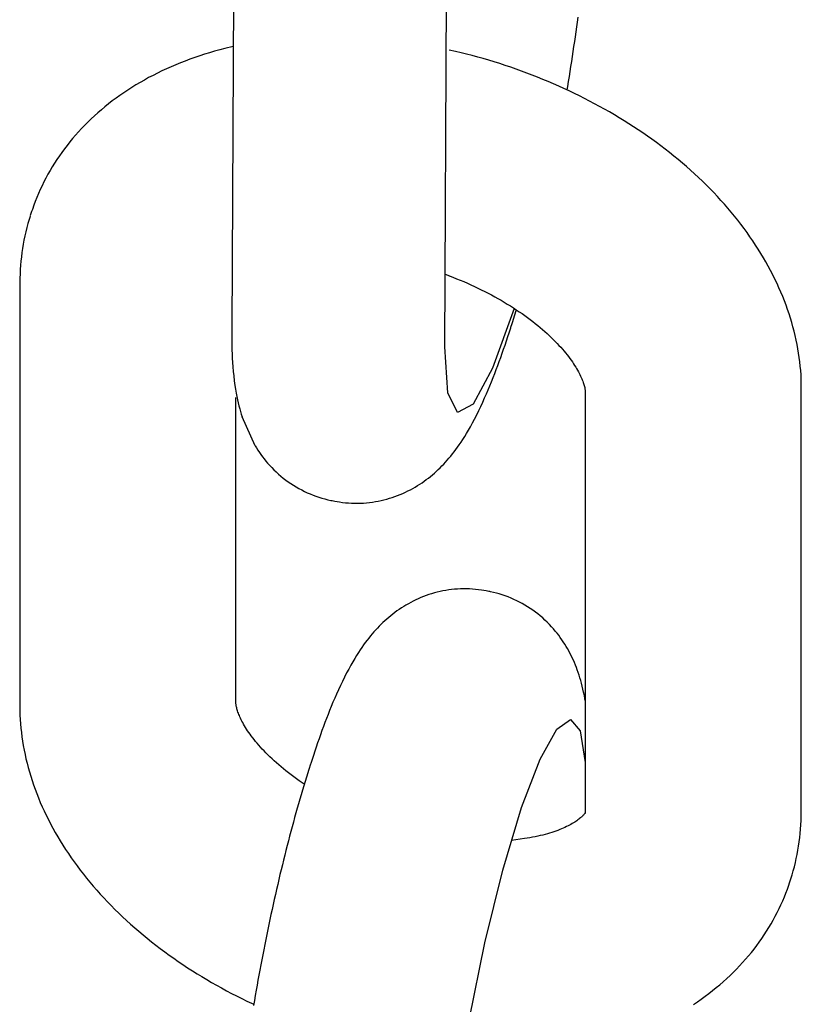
# Model space of a CAD drawing. Extents: x -169 to 7270, y -140 to 2984.
# Tile 215 of 256: x 1845.456 to 1845.882, y 419.434 to 419.97. Entities that reach past the tile are written whole.
import ezdxf

# ---------------------------------------------------------------- set-up
doc = ezdxf.new("R2010")
doc.units = 0
doc.header["$MEASUREMENT"] = 0
doc.layers.add('SPILL-BUCKET', color=1, linetype='CONTINUOUS')

msp = doc.modelspace()

# ---------------------------------------------------------------- linework, layer by layer
at = {"layer": 'SPILL-BUCKET', "color": 1, "linetype": 'Continuous'}
for p, q in [((1845.57299, 420.02998), (1845.57179, 419.80158)), ((1845.68783, 419.79198), (1845.68902, 420.0188)), ((1845.76009, 419.96875), (1845.76043, 419.97138)), ((1845.75938, 419.96344), (1845.75974, 419.9661)), ((1845.75974, 419.9661), (1845.76009, 419.96875)), ((1845.75862, 419.9581), (1845.759, 419.96078)), ((1845.759, 419.96078), (1845.75938, 419.96344)), ((1845.57259, 419.95541), (1845.56806, 419.95432)), ((1845.75783, 419.95272), (1845.75823, 419.95541)), ((1845.75823, 419.95541), (1845.75862, 419.9581)), ((1845.55171, 419.94946), (1845.54907, 419.94852)), ((1845.55438, 419.95036), (1845.55171, 419.94946)), ((1845.55707, 419.95123), (1845.55438, 419.95036)), ((1845.55978, 419.95206), (1845.55707, 419.95123)), ((1845.56252, 419.95285), (1845.55978, 419.95206)), ((1845.56528, 419.9536), (1845.56252, 419.95285)), ((1845.56806, 419.95432), (1845.56528, 419.9536)), ((1845.69367, 419.95279), (1845.69033, 419.95355)), ((1845.69671, 419.95206), (1845.69367, 419.95279)), ((1845.69974, 419.95131), (1845.69671, 419.95206)), ((1845.70277, 419.95052), (1845.69974, 419.95131)), ((1845.7058, 419.9497), (1845.70277, 419.95052)), ((1845.70881, 419.94885), (1845.7058, 419.9497)), ((1845.75701, 419.9473), (1845.75743, 419.95001)), ((1845.75743, 419.95001), (1845.75783, 419.95272)), ((1845.53878, 419.94441), (1845.53627, 419.9433)), ((1845.5413, 419.94549), (1845.53878, 419.94441)), ((1845.54387, 419.94654), (1845.5413, 419.94549)), ((1845.54645, 419.94755), (1845.54387, 419.94654)), ((1845.54907, 419.94852), (1845.54645, 419.94755)), ((1845.71182, 419.94798), (1845.70881, 419.94885)), ((1845.71482, 419.94707), (1845.71182, 419.94798)), ((1845.71781, 419.94613), (1845.71482, 419.94707)), ((1845.72079, 419.94516), (1845.71781, 419.94613)), ((1845.72376, 419.94416), (1845.72079, 419.94516)), ((1845.72672, 419.94313), (1845.72376, 419.94416)), ((1845.75615, 419.94185), (1845.75658, 419.94458)), ((1845.75658, 419.94458), (1845.75701, 419.9473)), ((1845.52658, 419.9385), (1845.52424, 419.93722)), ((1845.52895, 419.93975), (1845.52658, 419.9385)), ((1845.53136, 419.94096), (1845.52895, 419.93975)), ((1845.5338, 419.94215), (1845.53136, 419.94096)), ((1845.53627, 419.9433), (1845.5338, 419.94215)), ((1845.72966, 419.94208), (1845.72672, 419.94313)), ((1845.7326, 419.94099), (1845.72966, 419.94208)), ((1845.73553, 419.93988), (1845.7326, 419.94099)), ((1845.73844, 419.93873), (1845.73553, 419.93988)), ((1845.74134, 419.93757), (1845.73844, 419.93873)), ((1845.75526, 419.93638), (1845.75571, 419.93912)), ((1845.75571, 419.93912), (1845.75615, 419.94185)), ((1845.51741, 419.93317), (1845.51521, 419.93176)), ((1845.51966, 419.93455), (1845.51741, 419.93317)), ((1845.52193, 419.9359), (1845.51966, 419.93455)), ((1845.52424, 419.93722), (1845.52193, 419.9359)), ((1845.74422, 419.93636), (1845.74134, 419.93757)), ((1845.74709, 419.93514), (1845.74422, 419.93636)), ((1845.74995, 419.93388), (1845.74709, 419.93514)), ((1845.75279, 419.9326), (1845.74995, 419.93388)), ((1845.75449, 419.9318), (1845.7548, 419.93364)), ((1845.7548, 419.93364), (1845.75526, 419.93638)), ((1845.51092, 419.92885), (1845.50882, 419.92735)), ((1845.51304, 419.93032), (1845.51092, 419.92885)), ((1845.51521, 419.93176), (1845.51304, 419.93032)), ((1845.75562, 419.93129), (1845.75279, 419.9326)), ((1845.75843, 419.92995), (1845.75562, 419.93129)), ((1845.76122, 419.92858), (1845.75843, 419.92995)), ((1845.76399, 419.92719), (1845.76122, 419.92858)), ((1845.50278, 419.92268), (1845.50084, 419.92106)), ((1845.50475, 419.92426), (1845.50278, 419.92268)), ((1845.50677, 419.92582), (1845.50475, 419.92426)), ((1845.50882, 419.92735), (1845.50677, 419.92582)), ((1845.76675, 419.92577), (1845.76399, 419.92719)), ((1845.76949, 419.92432), (1845.76675, 419.92577)), ((1845.77221, 419.92284), (1845.76949, 419.92432)), ((1845.77491, 419.92134), (1845.77221, 419.92284)), ((1845.49708, 419.91775), (1845.49526, 419.91606)), ((1845.49894, 419.91942), (1845.49708, 419.91775)), ((1845.50084, 419.92106), (1845.49894, 419.91942)), ((1845.77759, 419.91982), (1845.77491, 419.92134)), ((1845.78025, 419.91827), (1845.77759, 419.91982)), ((1845.78289, 419.91669), (1845.78025, 419.91827)), ((1845.49174, 419.9126), (1845.49004, 419.91083)), ((1845.49348, 419.91434), (1845.49174, 419.9126)), ((1845.49526, 419.91606), (1845.49348, 419.91434)), ((1845.7855, 419.91508), (1845.78289, 419.91669)), ((1845.7881, 419.91345), (1845.7855, 419.91508)), ((1845.79067, 419.9118), (1845.7881, 419.91345)), ((1845.79321, 419.91012), (1845.79067, 419.9118)), ((1845.48676, 419.90723), (1845.48519, 419.90539)), ((1845.48838, 419.90905), (1845.48676, 419.90723)), ((1845.49004, 419.91083), (1845.48838, 419.90905)), ((1845.79574, 419.90842), (1845.79321, 419.91012)), ((1845.79824, 419.90669), (1845.79574, 419.90842)), ((1845.80071, 419.90493), (1845.79824, 419.90669)), ((1845.48216, 419.90165), (1845.48071, 419.89975)), ((1845.48365, 419.90353), (1845.48216, 419.90165)), ((1845.48519, 419.90539), (1845.48365, 419.90353)), ((1845.80316, 419.90315), (1845.80071, 419.90493)), ((1845.80558, 419.90135), (1845.80316, 419.90315)), ((1845.80797, 419.89953), (1845.80558, 419.90135)), ((1845.47793, 419.89588), (1845.47661, 419.89392)), ((1845.4793, 419.89783), (1845.47793, 419.89588)), ((1845.48071, 419.89975), (1845.4793, 419.89783)), ((1845.81034, 419.89768), (1845.80797, 419.89953)), ((1845.81268, 419.89581), (1845.81034, 419.89768)), ((1845.81499, 419.89392), (1845.81268, 419.89581)), ((1845.47532, 419.89194), (1845.47408, 419.88994)), ((1845.47661, 419.89392), (1845.47532, 419.89194)), ((1845.81727, 419.892), (1845.81499, 419.89392)), ((1845.81952, 419.89006), (1845.81727, 419.892)), ((1845.82173, 419.8881), (1845.81952, 419.89006)), ((1845.47172, 419.88588), (1845.47061, 419.88382)), ((1845.47288, 419.88791), (1845.47172, 419.88588)), ((1845.47408, 419.88994), (1845.47288, 419.88791)), ((1845.82392, 419.88612), (1845.82173, 419.8881)), ((1845.82608, 419.88412), (1845.82392, 419.88612)), ((1845.4685, 419.87966), (1845.46752, 419.87756)), ((1845.46953, 419.88175), (1845.4685, 419.87966)), ((1845.47061, 419.88382), (1845.46953, 419.88175)), ((1845.8282, 419.8821), (1845.82608, 419.88412)), ((1845.83029, 419.88006), (1845.8282, 419.8821)), ((1845.83234, 419.87799), (1845.83029, 419.88006)), ((1845.46657, 419.87543), (1845.46568, 419.8733)), ((1845.46752, 419.87756), (1845.46657, 419.87543)), ((1845.83436, 419.87591), (1845.83234, 419.87799)), ((1845.83635, 419.87381), (1845.83436, 419.87591)), ((1845.464, 419.86899), (1845.46323, 419.86681)), ((1845.46482, 419.87115), (1845.464, 419.86899)), ((1845.46568, 419.8733), (1845.46482, 419.87115)), ((1845.83829, 419.8717), (1845.83635, 419.87381)), ((1845.84021, 419.86956), (1845.83829, 419.8717)), ((1845.84208, 419.86741), (1845.84021, 419.86956)), ((1845.46212, 419.86336), (1845.46178, 419.86233)), ((1845.46246, 419.86449), (1845.4621, 419.86337)), ((1845.46285, 419.86565), (1845.46248, 419.86448)), ((1845.46323, 419.86681), (1845.46285, 419.86565)), ((1845.84392, 419.86524), (1845.84208, 419.86741)), ((1845.84571, 419.86306), (1845.84392, 419.86524)), ((1845.46081, 419.85908), (1845.46022, 419.85685)), ((1845.46146, 419.86129), (1845.46081, 419.85908)), ((1845.46178, 419.86233), (1845.46146, 419.86129)), ((1845.84747, 419.86086), (1845.84571, 419.86306)), ((1845.84919, 419.85865), (1845.84747, 419.86086)), ((1845.85087, 419.85642), (1845.84919, 419.85865)), ((1845.45966, 419.85461), (1845.45915, 419.85237)), ((1845.46022, 419.85685), (1845.45966, 419.85461)), ((1845.8525, 419.85418), (1845.85087, 419.85642)), ((1845.8541, 419.85192), (1845.8525, 419.85418)), ((1845.45826, 419.84784), (1845.45788, 419.84556)), ((1845.45868, 419.85011), (1845.45826, 419.84784)), ((1845.45915, 419.85237), (1845.45868, 419.85011)), ((1845.85565, 419.84966), (1845.8541, 419.85192)), ((1845.85717, 419.84738), (1845.85565, 419.84966)), ((1845.85863, 419.8451), (1845.85717, 419.84738)), ((1845.45755, 419.84327), (1845.45726, 419.84098)), ((1845.45788, 419.84556), (1845.45755, 419.84327)), ((1845.86006, 419.8428), (1845.85863, 419.8451)), ((1845.86144, 419.84049), (1845.86006, 419.8428)), ((1845.45701, 419.83868), (1845.45681, 419.83637)), ((1845.45726, 419.84098), (1845.45701, 419.83868)), ((1845.86279, 419.83817), (1845.86144, 419.84049)), ((1845.86408, 419.83585), (1845.86279, 419.83817)), ((1845.45653, 419.83173), (1845.45646, 419.8294)), ((1845.45665, 419.83405), (1845.45653, 419.83173)), ((1845.45681, 419.83637), (1845.45665, 419.83405)), ((1845.68804, 419.83146), (1845.69143, 419.83019)), ((1845.86533, 419.83352), (1845.86408, 419.83585)), ((1845.86654, 419.83118), (1845.86533, 419.83352)), ((1845.8677, 419.82884), (1845.86654, 419.83118)), ((1845.45643, 419.82687), (1845.45637, 419.68606)), ((1845.45644, 419.82814), (1845.45643, 419.82687)), ((1845.45646, 419.8294), (1845.45644, 419.82814)), ((1845.6903, 419.83061), (1845.6923, 419.82985)), ((1845.6923, 419.82985), (1845.69429, 419.82906)), ((1845.69429, 419.82906), (1845.69626, 419.82826)), ((1845.69626, 419.82826), (1845.69822, 419.82744)), ((1845.69822, 419.82744), (1845.70017, 419.8266)), ((1845.70017, 419.8266), (1845.70209, 419.82574)), ((1845.70209, 419.82574), (1845.704, 419.82486)), ((1845.86882, 419.82649), (1845.8677, 419.82884)), ((1845.86989, 419.82413), (1845.86882, 419.82649)), ((1845.704, 419.82486), (1845.7059, 419.82396)), ((1845.7059, 419.82396), (1845.70777, 419.82306)), ((1845.70777, 419.82306), (1845.70962, 419.82213)), ((1845.70962, 419.82213), (1845.71145, 419.82119)), ((1845.71145, 419.82119), (1845.71325, 419.82023)), ((1845.87092, 419.82177), (1845.86989, 419.82413)), ((1845.8719, 419.81941), (1845.87092, 419.82177)), ((1845.71325, 419.82023), (1845.71504, 419.81926)), ((1845.71504, 419.81926), (1845.7168, 419.81828)), ((1845.7168, 419.81828), (1845.71853, 419.81728)), ((1845.71853, 419.81728), (1845.72024, 419.81627)), ((1845.72024, 419.81627), (1845.72193, 419.81525)), ((1845.72193, 419.81525), (1845.72358, 419.81423)), ((1845.87284, 419.81704), (1845.8719, 419.81941)), ((1845.87374, 419.81467), (1845.87284, 419.81704)), ((1845.72574, 419.81281), (1845.71392, 419.78028)), ((1845.72358, 419.81423), (1845.72521, 419.81319)), ((1845.72521, 419.81319), (1845.72681, 419.81214)), ((1845.72599, 419.80932), (1845.72672, 419.8117)), ((1845.72672, 419.8117), (1845.72685, 419.81211)), ((1845.72681, 419.81214), (1845.72838, 419.81108)), ((1845.72838, 419.81108), (1845.72992, 419.81002)), ((1845.72992, 419.81002), (1845.73143, 419.80895)), ((1845.87458, 419.8123), (1845.87374, 419.81467)), ((1845.87539, 419.80993), (1845.87458, 419.8123)), ((1845.87614, 419.80755), (1845.87539, 419.80993)), ((1845.72391, 419.80273), (1845.72451, 419.80461)), ((1845.72451, 419.80461), (1845.72489, 419.80579)), ((1845.72489, 419.80579), (1845.72526, 419.80697)), ((1845.72526, 419.80697), (1845.72599, 419.80932)), ((1845.73143, 419.80895), (1845.73291, 419.80787)), ((1845.73291, 419.80787), (1845.73436, 419.8068)), ((1845.73436, 419.8068), (1845.73577, 419.80571)), ((1845.73577, 419.80571), (1845.73715, 419.80462)), ((1845.73715, 419.80462), (1845.7385, 419.80353)), ((1845.87685, 419.80517), (1845.87614, 419.80755)), ((1845.87752, 419.8028), (1845.87685, 419.80517)), ((1845.57179, 419.80158), (1845.57179, 419.8005)), ((1845.57179, 419.8005), (1845.57179, 419.79943)), ((1845.57179, 419.79943), (1845.5718, 419.79714)), ((1845.72221, 419.7975), (1845.72292, 419.79965)), ((1845.72292, 419.79965), (1845.72362, 419.80183)), ((1845.72362, 419.80183), (1845.72377, 419.80228)), ((1845.72377, 419.80228), (1845.72391, 419.80273)), ((1845.7385, 419.80353), (1845.73981, 419.80245)), ((1845.73981, 419.80245), (1845.74109, 419.80136)), ((1845.74109, 419.80136), (1845.74234, 419.80027)), ((1845.74234, 419.80027), (1845.74355, 419.79918)), ((1845.74355, 419.79918), (1845.74472, 419.7981)), ((1845.87814, 419.80042), (1845.87752, 419.8028)), ((1845.87872, 419.79804), (1845.87814, 419.80042)), ((1845.5718, 419.79714), (1845.57183, 419.79489)), ((1845.57183, 419.79489), (1845.57188, 419.79261)), ((1845.72068, 419.79294), (1845.72145, 419.7952)), ((1845.72145, 419.7952), (1845.72221, 419.7975)), ((1845.74472, 419.7981), (1845.74586, 419.79701)), ((1845.74586, 419.79701), (1845.74696, 419.79594)), ((1845.74696, 419.79594), (1845.74803, 419.79486)), ((1845.74803, 419.79486), (1845.74906, 419.7938)), ((1845.74906, 419.7938), (1845.75006, 419.79274)), ((1845.87925, 419.79566), (1845.87872, 419.79804)), ((1845.87974, 419.79329), (1845.87925, 419.79566)), ((1845.57188, 419.79261), (1845.57195, 419.79035)), ((1845.57195, 419.79035), (1845.57204, 419.78803)), ((1845.68955, 419.76689), (1845.68783, 419.79198)), ((1845.71833, 419.7862), (1845.71913, 419.78844)), ((1845.71913, 419.78844), (1845.71991, 419.79067)), ((1845.71991, 419.79067), (1845.72068, 419.79294)), ((1845.75006, 419.79274), (1845.75101, 419.79169)), ((1845.75101, 419.79169), (1845.75194, 419.79065)), ((1845.75194, 419.79065), (1845.75282, 419.78962)), ((1845.75282, 419.78962), (1845.75367, 419.7886)), ((1845.75367, 419.7886), (1845.75448, 419.78759)), ((1845.88018, 419.79091), (1845.87974, 419.79329)), ((1845.88058, 419.78854), (1845.88018, 419.79091)), ((1845.88093, 419.78617), (1845.88058, 419.78854)), ((1845.57204, 419.78803), (1845.57215, 419.78575)), ((1845.57215, 419.78575), (1845.5723, 419.78337)), ((1845.5723, 419.78337), (1845.57247, 419.78101)), ((1845.71672, 419.78177), (1845.71753, 419.78399)), ((1845.71753, 419.78399), (1845.71833, 419.7862)), ((1845.75448, 419.78759), (1845.75526, 419.7866)), ((1845.75526, 419.7866), (1845.75599, 419.78562)), ((1845.75599, 419.78562), (1845.7567, 419.78465)), ((1845.7567, 419.78465), (1845.75737, 419.7837)), ((1845.75737, 419.7837), (1845.758, 419.78277)), ((1845.88124, 419.78381), (1845.88093, 419.78617)), ((1845.8815, 419.78144), (1845.88124, 419.78381)), ((1845.57247, 419.78101), (1845.57269, 419.77854)), ((1845.57269, 419.77854), (1845.57294, 419.77608)), ((1845.71392, 419.78028), (1845.70328, 419.76073)), ((1845.71505, 419.77737), (1845.7159, 419.77958)), ((1845.7159, 419.77958), (1845.71672, 419.78177)), ((1845.758, 419.78277), (1845.7586, 419.78185)), ((1845.7586, 419.78185), (1845.75916, 419.78096)), ((1845.75916, 419.78096), (1845.75969, 419.78009)), ((1845.75969, 419.78009), (1845.76019, 419.77923)), ((1845.76019, 419.77923), (1845.76065, 419.7784)), ((1845.76065, 419.7784), (1845.76108, 419.77758)), ((1845.76108, 419.77758), (1845.76148, 419.7768)), ((1845.88172, 419.77908), (1845.8815, 419.78144)), ((1845.88189, 419.77672), (1845.88172, 419.77908)), ((1845.57294, 419.77608), (1845.57324, 419.77349)), ((1845.57324, 419.77349), (1845.57359, 419.77091)), ((1845.71244, 419.7708), (1845.71333, 419.77298)), ((1845.71333, 419.77298), (1845.71421, 419.77519)), ((1845.71421, 419.77519), (1845.71505, 419.77737)), ((1845.76148, 419.7768), (1845.76185, 419.77603)), ((1845.76185, 419.77603), (1845.76219, 419.77529)), ((1845.76219, 419.77529), (1845.7625, 419.77458)), ((1845.7625, 419.77458), (1845.76278, 419.77389)), ((1845.76278, 419.77389), (1845.76304, 419.77323)), ((1845.76304, 419.77323), (1845.76327, 419.77259)), ((1845.76327, 419.77259), (1845.76347, 419.77199)), ((1845.88202, 419.77437), (1845.88189, 419.77672)), ((1845.88205, 419.53884), (1845.88202, 419.77437)), ((1845.57359, 419.77091), (1845.57391, 419.76884)), ((1845.57391, 419.76884), (1845.57427, 419.76677)), ((1845.57427, 419.76677), (1845.57461, 419.76494)), ((1845.69488, 419.75612), (1845.68955, 419.76689)), ((1845.71058, 419.76637), (1845.71151, 419.76857)), ((1845.71151, 419.76857), (1845.71244, 419.7708)), ((1845.76347, 419.77199), (1845.76365, 419.77141)), ((1845.76365, 419.77141), (1845.76381, 419.77086)), ((1845.76381, 419.77086), (1845.76394, 419.77034)), ((1845.76394, 419.77034), (1845.76406, 419.76986)), ((1845.76406, 419.76986), (1845.76416, 419.76939)), ((1845.76416, 419.76939), (1845.76423, 419.76897)), ((1845.76423, 419.76897), (1845.7643, 419.76856)), ((1845.7643, 419.76856), (1845.76434, 419.76819)), ((1845.76441, 419.76707), (1845.76431, 419.53884)), ((1845.76434, 419.76819), (1845.76438, 419.76785)), ((1845.76438, 419.76785), (1845.7644, 419.76755)), ((1845.7644, 419.76755), (1845.76441, 419.76729)), ((1845.76441, 419.76729), (1845.76441, 419.76707)), ((1845.57407, 419.59865), (1845.57414, 419.76438)), ((1845.57461, 419.76494), (1845.57499, 419.76309)), ((1845.57499, 419.76309), (1845.57536, 419.76143)), ((1845.57536, 419.76143), (1845.57576, 419.75976)), ((1845.7075, 419.75951), (1845.70858, 419.76185)), ((1845.70858, 419.76185), (1845.70958, 419.76409)), ((1845.70958, 419.76409), (1845.71058, 419.76637)), ((1845.57576, 419.75976), (1845.57616, 419.75822)), ((1845.57616, 419.75822), (1845.57659, 419.75667)), ((1845.57659, 419.75667), (1845.57702, 419.75522)), ((1845.70328, 419.76073), (1845.69488, 419.75612)), ((1845.70525, 419.75489), (1845.7064, 419.75722)), ((1845.7064, 419.75722), (1845.7075, 419.75951)), ((1845.57702, 419.75522), (1845.57748, 419.75375)), ((1845.58453, 419.73811), (1845.57748, 419.75375)), ((1845.70297, 419.75049), (1845.70408, 419.7526)), ((1845.70408, 419.7526), (1845.70525, 419.75489)), ((1845.69969, 419.74474), (1845.70077, 419.74657)), ((1845.70077, 419.74657), (1845.70182, 419.74841)), ((1845.70182, 419.74841), (1845.70297, 419.75049)), ((1845.69577, 419.73865), (1845.69674, 419.74009)), ((1845.69674, 419.74009), (1845.69769, 419.74153)), ((1845.69769, 419.74153), (1845.69871, 419.74313)), ((1845.69871, 419.74313), (1845.69969, 419.74474)), ((1845.58453, 419.73811), (1845.58527, 419.73689)), ((1845.58527, 419.73689), (1845.58606, 419.73567)), ((1845.58606, 419.73567), (1845.58687, 419.73447)), ((1845.69203, 419.73361), (1845.69298, 419.73482)), ((1845.69298, 419.73482), (1845.69389, 419.73603)), ((1845.69389, 419.73603), (1845.69485, 419.73734)), ((1845.69485, 419.73734), (1845.69577, 419.73865)), ((1845.58687, 419.73447), (1845.58771, 419.73328)), ((1845.58771, 419.73328), (1845.58858, 419.7321)), ((1845.58858, 419.7321), (1845.58948, 419.73093)), ((1845.58948, 419.73093), (1845.59042, 419.72978)), ((1845.59042, 419.72978), (1845.59138, 419.72865)), ((1845.68827, 419.72917), (1845.68923, 419.73025)), ((1845.68923, 419.73025), (1845.69016, 419.73133)), ((1845.69016, 419.73133), (1845.69112, 419.73247)), ((1845.69112, 419.73247), (1845.69203, 419.73361)), ((1845.59138, 419.72865), (1845.59249, 419.7274)), ((1845.59249, 419.7274), (1845.59364, 419.72618)), ((1845.59364, 419.72618), (1845.59483, 419.72498)), ((1845.59483, 419.72498), (1845.59605, 419.72381)), ((1845.68224, 419.72324), (1845.68329, 419.72418)), ((1845.68329, 419.72418), (1845.68431, 419.72514)), ((1845.68431, 419.72514), (1845.68534, 419.72612)), ((1845.68534, 419.72612), (1845.68632, 419.72711)), ((1845.68632, 419.72711), (1845.68731, 419.72814)), ((1845.68731, 419.72814), (1845.68827, 419.72917)), ((1845.59605, 419.72381), (1845.5973, 419.72267)), ((1845.5973, 419.72267), (1845.5986, 419.72156)), ((1845.5986, 419.72156), (1845.59991, 419.72049)), ((1845.59991, 419.72049), (1845.60127, 419.71944)), ((1845.60127, 419.71944), (1845.60264, 419.71844)), ((1845.67546, 419.71798), (1845.67665, 419.71881)), ((1845.67665, 419.71881), (1845.67781, 419.71965)), ((1845.67781, 419.71965), (1845.67896, 419.72053)), ((1845.67896, 419.72053), (1845.68007, 419.72141)), ((1845.68007, 419.72141), (1845.68117, 419.72232)), ((1845.68117, 419.72232), (1845.68224, 419.72324)), ((1845.60264, 419.71844), (1845.60405, 419.71747)), ((1845.60405, 419.71747), (1845.60548, 419.71654)), ((1845.60548, 419.71654), (1845.60694, 419.71566)), ((1845.60694, 419.71566), (1845.60842, 419.71481)), ((1845.60842, 419.71481), (1845.60993, 419.714)), ((1845.60993, 419.714), (1845.61145, 419.71324)), ((1845.61145, 419.71324), (1845.61299, 419.71252)), ((1845.66643, 419.71281), (1845.66779, 419.71348)), ((1845.66779, 419.71348), (1845.66913, 419.71416)), ((1845.66913, 419.71416), (1845.67045, 419.71488)), ((1845.67045, 419.71488), (1845.67174, 419.71562)), ((1845.67174, 419.71562), (1845.673, 419.71638)), ((1845.673, 419.71638), (1845.67425, 419.71717)), ((1845.67425, 419.71717), (1845.67546, 419.71798)), ((1845.61299, 419.71252), (1845.61455, 419.71184)), ((1845.61455, 419.71184), (1845.61612, 419.71121)), ((1845.61612, 419.71121), (1845.6177, 419.71062)), ((1845.6177, 419.71062), (1845.6193, 419.71008)), ((1845.6193, 419.71008), (1845.62091, 419.70959)), ((1845.62091, 419.70959), (1845.62253, 419.70913)), ((1845.62253, 419.70913), (1845.62416, 419.70872)), ((1845.62416, 419.70872), (1845.62579, 419.70836)), ((1845.62579, 419.70836), (1845.62617, 419.70829)), ((1845.62617, 419.70829), (1845.62655, 419.70823)), ((1845.62654, 419.70821), (1845.628, 419.70793)), ((1845.628, 419.70794), (1845.62926, 419.7077)), ((1845.65006, 419.70767), (1845.65163, 419.70796)), ((1845.65163, 419.70796), (1845.65319, 419.70828)), ((1845.65319, 419.70828), (1845.65474, 419.70864)), ((1845.65474, 419.70864), (1845.65626, 419.70904)), ((1845.65626, 419.70904), (1845.65778, 419.70948)), ((1845.65778, 419.70948), (1845.65927, 419.70995)), ((1845.65927, 419.70995), (1845.66074, 419.71046)), ((1845.66074, 419.71046), (1845.6622, 419.711)), ((1845.6622, 419.711), (1845.66363, 419.71158)), ((1845.66363, 419.71158), (1845.66504, 419.71218)), ((1845.66504, 419.71218), (1845.66643, 419.71281)), ((1845.62926, 419.7077), (1845.63053, 419.70749)), ((1845.63053, 419.70749), (1845.63217, 419.70726)), ((1845.63217, 419.70726), (1845.63382, 419.70708)), ((1845.63382, 419.70708), (1845.63546, 419.70695)), ((1845.63546, 419.70695), (1845.63711, 419.70685)), ((1845.63711, 419.70685), (1845.63875, 419.70681)), ((1845.63875, 419.70681), (1845.64039, 419.7068)), ((1845.64039, 419.7068), (1845.64202, 419.70684)), ((1845.64202, 419.70684), (1845.64365, 419.70692)), ((1845.64365, 419.70692), (1845.64526, 419.70705)), ((1845.64526, 419.70705), (1845.64687, 419.70721)), ((1845.64687, 419.70721), (1845.64847, 419.70742)), ((1845.64847, 419.70742), (1845.65006, 419.70767)), ((1845.45637, 419.68606), (1845.45633, 419.59706)), ((1845.69001, 419.65956), (1845.68842, 419.65932)), ((1845.69161, 419.65977), (1845.69001, 419.65956)), ((1845.69322, 419.65994), (1845.69161, 419.65977)), ((1845.69484, 419.66006), (1845.69322, 419.65994)), ((1845.69646, 419.66014), (1845.69484, 419.66006)), ((1845.69809, 419.66018), (1845.69646, 419.66014)), ((1845.69973, 419.66018), (1845.69809, 419.66018)), ((1845.70137, 419.66013), (1845.69973, 419.66018)), ((1845.70302, 419.66003), (1845.70137, 419.66013)), ((1845.70466, 419.6599), (1845.70302, 419.66003)), ((1845.70631, 419.65972), (1845.70466, 419.6599)), ((1845.70795, 419.65949), (1845.70631, 419.65972)), ((1845.70922, 419.65928), (1845.70795, 419.65949)), ((1845.67206, 419.65417), (1845.67069, 419.65351)), ((1845.67344, 419.6548), (1845.67206, 419.65417)), ((1845.67485, 419.65541), (1845.67344, 419.6548)), ((1845.67629, 419.65598), (1845.67485, 419.65541)), ((1845.67774, 419.65652), (1845.67629, 419.65598)), ((1845.67921, 419.65703), (1845.67774, 419.65652)), ((1845.68071, 419.6575), (1845.67921, 419.65703)), ((1845.68222, 419.65794), (1845.68071, 419.6575)), ((1845.68375, 419.65834), (1845.68222, 419.65794)), ((1845.68529, 419.6587), (1845.68375, 419.65834)), ((1845.68685, 419.65903), (1845.68529, 419.6587)), ((1845.68842, 419.65932), (1845.68685, 419.65903)), ((1845.71048, 419.65904), (1845.70922, 419.65928)), ((1845.71194, 419.65877), (1845.71048, 419.65905)), ((1845.71231, 419.65869), (1845.71194, 419.65876)), ((1845.71269, 419.65862), (1845.71231, 419.65869)), ((1845.71433, 419.65827), (1845.71269, 419.65862)), ((1845.71595, 419.65785), (1845.71433, 419.65827)), ((1845.71757, 419.6574), (1845.71595, 419.65785)), ((1845.71918, 419.6569), (1845.71757, 419.6574)), ((1845.72078, 419.65636), (1845.71918, 419.6569)), ((1845.72236, 419.65577), (1845.72078, 419.65636)), ((1845.72394, 419.65514), (1845.72236, 419.65577)), ((1845.72549, 419.65446), (1845.72394, 419.65514)), ((1845.72704, 419.65374), (1845.72549, 419.65446)), ((1845.66302, 419.649), (1845.66183, 419.64817)), ((1845.66424, 419.64981), (1845.66302, 419.649)), ((1845.66548, 419.6506), (1845.66424, 419.64981)), ((1845.66674, 419.65136), (1845.66548, 419.6506)), ((1845.66804, 419.6521), (1845.66674, 419.65136)), ((1845.66935, 419.65282), (1845.66804, 419.6521)), ((1845.67069, 419.65351), (1845.66935, 419.65282)), ((1845.72855, 419.65298), (1845.72704, 419.65374)), ((1845.73006, 419.65217), (1845.72855, 419.65298)), ((1845.73154, 419.65133), (1845.73006, 419.65217)), ((1845.733, 419.65044), (1845.73154, 419.65133)), ((1845.73443, 419.64951), (1845.733, 419.65044)), ((1845.73584, 419.64854), (1845.73443, 419.64951)), ((1845.65625, 419.64375), (1845.65519, 419.6428)), ((1845.65731, 419.64466), (1845.65625, 419.64375)), ((1845.65841, 419.64557), (1845.65731, 419.64466)), ((1845.65953, 419.64646), (1845.65841, 419.64557)), ((1845.66067, 419.64733), (1845.65953, 419.64646)), ((1845.66183, 419.64817), (1845.66067, 419.64733)), ((1845.73722, 419.64754), (1845.73584, 419.64854)), ((1845.73857, 419.6465), (1845.73722, 419.64754)), ((1845.73989, 419.64542), (1845.73857, 419.6465)), ((1845.74118, 419.64431), (1845.73989, 419.64542)), ((1845.74243, 419.64317), (1845.74118, 419.64431)), ((1845.65117, 419.63884), (1845.65022, 419.63781)), ((1845.65216, 419.63987), (1845.65117, 419.63884)), ((1845.65315, 419.64086), (1845.65216, 419.63987)), ((1845.65417, 419.64185), (1845.65315, 419.64086)), ((1845.65519, 419.6428), (1845.65417, 419.64185)), ((1845.74366, 419.642), (1845.74243, 419.64317)), ((1845.74484, 419.6408), (1845.74366, 419.642)), ((1845.74599, 419.63958), (1845.74484, 419.6408)), ((1845.7471, 419.63834), (1845.74599, 419.63958)), ((1845.74807, 419.6372), (1845.7471, 419.63834)), ((1845.64645, 419.63337), (1845.6455, 419.63216)), ((1845.64737, 419.63451), (1845.64645, 419.63337)), ((1845.64832, 419.63565), (1845.64737, 419.63451)), ((1845.64925, 419.63673), (1845.64832, 419.63565)), ((1845.65022, 419.63781), (1845.64925, 419.63673)), ((1845.749, 419.63605), (1845.74807, 419.6372)), ((1845.7499, 419.63488), (1845.749, 419.63605)), ((1845.75077, 419.63371), (1845.7499, 419.63488)), ((1845.75162, 419.63251), (1845.75077, 419.63371)), ((1845.64272, 419.62833), (1845.64174, 419.62689)), ((1845.64364, 419.62964), (1845.64272, 419.62833)), ((1845.64459, 419.63095), (1845.64364, 419.62964)), ((1845.6455, 419.63216), (1845.64459, 419.63095)), ((1845.75243, 419.63131), (1845.75162, 419.63251)), ((1845.75321, 419.6301), (1845.75243, 419.63131)), ((1845.75396, 419.62888), (1845.75321, 419.6301)), ((1845.75468, 419.62764), (1845.75396, 419.62888)), ((1845.75538, 419.6264), (1845.75468, 419.62764)), ((1845.63879, 419.62224), (1845.63771, 419.62042)), ((1845.63978, 419.62385), (1845.63879, 419.62224)), ((1845.64079, 419.62546), (1845.63978, 419.62385)), ((1845.64174, 419.62689), (1845.64079, 419.62546)), ((1845.75605, 419.62514), (1845.75538, 419.6264)), ((1845.75669, 419.62388), (1845.75605, 419.62514)), ((1845.75731, 419.6226), (1845.75669, 419.62388)), ((1845.7579, 419.62132), (1845.75731, 419.6226)), ((1845.63666, 419.61858), (1845.63552, 419.61649)), ((1845.63771, 419.62042), (1845.63666, 419.61858)), ((1845.75847, 419.62001), (1845.7579, 419.62132)), ((1845.75901, 419.6187), (1845.75847, 419.62001)), ((1845.75954, 419.61735), (1845.75901, 419.6187)), ((1845.76005, 419.61601), (1845.75954, 419.61735)), ((1845.63323, 419.61209), (1845.63208, 419.60977)), ((1845.6344, 419.61438), (1845.63323, 419.61209)), ((1845.63552, 419.61649), (1845.6344, 419.61438)), ((1845.76054, 419.61462), (1845.76005, 419.61601)), ((1845.761, 419.61323), (1845.76054, 419.61462)), ((1845.76146, 419.61177), (1845.761, 419.61323)), ((1845.76189, 419.61032), (1845.76146, 419.61177)), ((1845.63099, 419.60747), (1845.62991, 419.60513)), ((1845.63208, 419.60977), (1845.63099, 419.60747)), ((1845.76232, 419.60876), (1845.76189, 419.61032)), ((1845.76272, 419.60722), (1845.76232, 419.60876)), ((1845.76312, 419.60555), (1845.76272, 419.60722)), ((1845.62791, 419.60061), (1845.62697, 419.59842)), ((1845.6289, 419.60289), (1845.62791, 419.60061)), ((1845.62991, 419.60513), (1845.6289, 419.60289)), ((1845.76349, 419.60389), (1845.76312, 419.60555)), ((1845.76387, 419.60205), (1845.76349, 419.60389)), ((1845.76422, 419.60022), (1845.76387, 419.60205)), ((1845.45633, 419.59706), (1845.45634, 419.59538)), ((1845.45634, 419.59538), (1845.45638, 419.5937)), ((1845.57407, 419.59842), (1845.57407, 419.59865)), ((1845.57408, 419.59817), (1845.57407, 419.59842)), ((1845.57411, 419.59786), (1845.57408, 419.59817)), ((1845.57414, 419.59752), (1845.57411, 419.59786)), ((1845.57419, 419.59715), (1845.57414, 419.59752)), ((1845.57425, 419.59675), (1845.57419, 419.59715)), ((1845.57433, 419.59632), (1845.57425, 419.59675)), ((1845.57442, 419.59586), (1845.57433, 419.59632)), ((1845.57454, 419.59537), (1845.57442, 419.59586)), ((1845.57467, 419.59485), (1845.57454, 419.59537)), ((1845.62604, 419.59618), (1845.62516, 419.59401)), ((1845.62697, 419.59842), (1845.62604, 419.59618)), ((1845.76435, 419.59946), (1845.76422, 419.60022)), ((1845.45638, 419.5937), (1845.45646, 419.59135)), ((1845.45646, 419.59135), (1845.45659, 419.589)), ((1845.57483, 419.5943), (1845.57467, 419.59485)), ((1845.57501, 419.59372), (1845.57483, 419.5943)), ((1845.57522, 419.59312), (1845.57501, 419.59372)), ((1845.57544, 419.59248), (1845.57522, 419.59312)), ((1845.5757, 419.59182), (1845.57544, 419.59248)), ((1845.57598, 419.59114), (1845.5757, 419.59182)), ((1845.57629, 419.59042), (1845.57598, 419.59114)), ((1845.57663, 419.58968), (1845.57629, 419.59042)), ((1845.62428, 419.59179), (1845.62343, 419.58961)), ((1845.62516, 419.59401), (1845.62428, 419.59179)), ((1845.45659, 419.589), (1845.45677, 419.58663)), ((1845.45677, 419.58663), (1845.45698, 419.58428)), ((1845.577, 419.58892), (1845.57663, 419.58968)), ((1845.5774, 419.58813), (1845.577, 419.58892)), ((1845.57783, 419.58732), (1845.5774, 419.58813)), ((1845.5783, 419.58649), (1845.57783, 419.58732)), ((1845.57879, 419.58563), (1845.5783, 419.58649)), ((1845.57932, 419.58475), (1845.57879, 419.58563)), ((1845.57989, 419.58386), (1845.57932, 419.58475)), ((1845.62177, 419.58521), (1845.62095, 419.58299)), ((1845.62259, 419.5874), (1845.62177, 419.58521)), ((1845.62343, 419.58961), (1845.62259, 419.5874)), ((1845.74889, 419.58373), (1845.75636, 419.58903)), ((1845.75636, 419.58903), (1845.76164, 419.58286)), ((1845.45698, 419.58428), (1845.45725, 419.58191)), ((1845.45725, 419.58191), (1845.45755, 419.57954)), ((1845.45755, 419.57954), (1845.45791, 419.57717)), ((1845.58048, 419.58295), (1845.57989, 419.58386)), ((1845.58112, 419.58201), (1845.58048, 419.58295)), ((1845.58178, 419.58106), (1845.58112, 419.58201)), ((1845.58249, 419.5801), (1845.58178, 419.58106)), ((1845.58323, 419.57912), (1845.58249, 419.5801)), ((1845.584, 419.57812), (1845.58323, 419.57912)), ((1845.62015, 419.58078), (1845.61936, 419.57854)), ((1845.62095, 419.58299), (1845.62015, 419.58078)), ((1845.73977, 419.56736), (1845.74889, 419.58373)), ((1845.76164, 419.58286), (1845.76432, 419.56568)), ((1845.45791, 419.57717), (1845.4583, 419.5748)), ((1845.4583, 419.5748), (1845.45875, 419.57242)), ((1845.58481, 419.57712), (1845.584, 419.57812)), ((1845.58566, 419.5761), (1845.58481, 419.57712)), ((1845.58655, 419.57507), (1845.58566, 419.5761)), ((1845.58747, 419.57403), (1845.58655, 419.57507)), ((1845.58842, 419.57298), (1845.58747, 419.57403)), ((1845.6178, 419.57404), (1845.61703, 419.57178)), ((1845.61858, 419.57631), (1845.6178, 419.57404)), ((1845.61936, 419.57854), (1845.61858, 419.57631)), ((1845.45875, 419.57242), (1845.45923, 419.57005)), ((1845.45923, 419.57005), (1845.45976, 419.56767)), ((1845.58942, 419.57192), (1845.58842, 419.57298)), ((1845.59045, 419.57085), (1845.58942, 419.57192)), ((1845.59152, 419.56978), (1845.59045, 419.57085)), ((1845.59262, 419.5687), (1845.59152, 419.56978)), ((1845.59376, 419.56762), (1845.59262, 419.5687)), ((1845.61627, 419.56949), (1845.61557, 419.56733)), ((1845.61703, 419.57178), (1845.61627, 419.56949)), ((1845.45976, 419.56767), (1845.46034, 419.5653)), ((1845.46034, 419.5653), (1845.46096, 419.56292)), ((1845.59493, 419.56654), (1845.59376, 419.56762)), ((1845.59614, 419.56545), (1845.59493, 419.56654)), ((1845.59739, 419.56436), (1845.59614, 419.56545)), ((1845.59867, 419.56327), (1845.59739, 419.56436)), ((1845.59998, 419.56218), (1845.59867, 419.56327)), ((1845.61457, 419.56425), (1845.61397, 419.56237)), ((1845.61472, 419.5647), (1845.61457, 419.56425)), ((1845.61486, 419.56515), (1845.61472, 419.5647)), ((1845.61557, 419.56733), (1845.61486, 419.56515)), ((1845.72969, 419.54113), (1845.73977, 419.56736)), ((1845.46096, 419.56292), (1845.46163, 419.56054)), ((1845.46163, 419.56054), (1845.46234, 419.55816)), ((1845.46234, 419.55816), (1845.4631, 419.55579)), ((1845.60133, 419.56109), (1845.59998, 419.56218)), ((1845.60271, 419.56), (1845.60133, 419.56109)), ((1845.60413, 419.55892), (1845.60271, 419.56)), ((1845.60557, 419.55784), (1845.60413, 419.55892)), ((1845.60705, 419.55676), (1845.60557, 419.55784)), ((1845.61249, 419.55766), (1845.61176, 419.55529)), ((1845.61322, 419.56001), (1845.61249, 419.55766)), ((1845.6136, 419.5612), (1845.61322, 419.56001)), ((1845.61397, 419.56237), (1845.6136, 419.5612)), ((1845.4631, 419.55579), (1845.4639, 419.55341)), ((1845.4639, 419.55341), (1845.46475, 419.55104)), ((1845.60856, 419.5557), (1845.60705, 419.55676)), ((1845.61131, 419.55382), (1845.60856, 419.5557)), ((1845.61103, 419.5529), (1845.61031, 419.55049)), ((1845.61176, 419.55529), (1845.61103, 419.5529)), ((1845.46475, 419.55104), (1845.46564, 419.54867)), ((1845.46564, 419.54867), (1845.46658, 419.54631)), ((1845.6096, 419.54807), (1845.60888, 419.54563)), ((1845.61031, 419.55049), (1845.6096, 419.54807)), ((1845.46658, 419.54631), (1845.46756, 419.54394)), ((1845.46756, 419.54394), (1845.46859, 419.54158)), ((1845.46859, 419.54158), (1845.46966, 419.53923)), ((1845.60818, 419.54318), (1845.60747, 419.54071)), ((1845.60888, 419.54563), (1845.60818, 419.54318)), ((1845.46966, 419.53923), (1845.47078, 419.53688)), ((1845.47078, 419.53688), (1845.47194, 419.53453)), ((1845.60678, 419.53822), (1845.60608, 419.53572)), ((1845.60747, 419.54071), (1845.60678, 419.53822)), ((1845.71939, 419.50697), (1845.72969, 419.54113)), ((1845.76283, 419.53646), (1845.7625, 419.53613)), ((1845.76312, 419.53677), (1845.76283, 419.53646)), ((1845.76337, 419.53703), (1845.76312, 419.53677)), ((1845.76357, 419.53728), (1845.76337, 419.53703)), ((1845.76376, 419.53751), (1845.76357, 419.53728)), ((1845.76392, 419.53772), (1845.76376, 419.53751)), ((1845.76407, 419.53792), (1845.76392, 419.53772)), ((1845.76418, 419.5381), (1845.76407, 419.53792)), ((1845.76419, 419.53772), (1845.76417, 419.53769)), ((1845.7643, 419.53829), (1845.76418, 419.5381)), ((1845.7642, 419.53776), (1845.76419, 419.53772)), ((1845.76422, 419.53786), (1845.7642, 419.53776)), ((1845.76425, 419.53797), (1845.76422, 419.53786)), ((1845.76427, 419.5381), (1845.76425, 419.53797)), ((1845.76429, 419.53825), (1845.76427, 419.5381)), ((1845.7643, 419.53843), (1845.76429, 419.53825)), ((1845.76431, 419.53865), (1845.7643, 419.53843)), ((1845.76431, 419.53884), (1845.76431, 419.53874)), ((1845.76431, 419.53874), (1845.76431, 419.53865)), ((1845.88195, 419.53399), (1845.88202, 419.53631)), ((1845.88202, 419.53631), (1845.88204, 419.53758)), ((1845.88204, 419.53758), (1845.88205, 419.53884)), ((1845.47194, 419.53453), (1845.47315, 419.5322)), ((1845.47315, 419.5322), (1845.4744, 419.52986)), ((1845.60539, 419.5332), (1845.60471, 419.53066)), ((1845.60608, 419.53572), (1845.60539, 419.5332)), ((1845.75502, 419.53111), (1845.75419, 419.5307)), ((1845.75582, 419.53152), (1845.75502, 419.53111)), ((1845.75658, 419.53194), (1845.75582, 419.53152)), ((1845.7573, 419.53235), (1845.75658, 419.53194)), ((1845.75799, 419.53276), (1845.7573, 419.53235)), ((1845.75863, 419.53316), (1845.75799, 419.53276)), ((1845.75925, 419.53356), (1845.75863, 419.53316)), ((1845.75982, 419.53395), (1845.75925, 419.53356)), ((1845.76035, 419.53434), (1845.75982, 419.53395)), ((1845.76085, 419.53472), (1845.76035, 419.53434)), ((1845.76132, 419.53509), (1845.76085, 419.53472)), ((1845.76174, 419.53545), (1845.76132, 419.53509)), ((1845.76214, 419.5358), (1845.76174, 419.53545)), ((1845.7625, 419.53613), (1845.76214, 419.5358)), ((1845.88168, 419.52935), (1845.88184, 419.53166)), ((1845.88184, 419.53166), (1845.88195, 419.53399)), ((1845.4744, 419.52986), (1845.4757, 419.52754)), ((1845.4757, 419.52754), (1845.47704, 419.52522)), ((1845.60335, 419.52555), (1845.60268, 419.52298)), ((1845.60403, 419.52812), (1845.60335, 419.52555)), ((1845.60471, 419.53066), (1845.60403, 419.52812)), ((1845.73851, 419.5255), (1845.73712, 419.5252)), ((1845.73987, 419.5258), (1845.73851, 419.5255)), ((1845.74119, 419.52613), (1845.73987, 419.5258)), ((1845.74248, 419.52646), (1845.74119, 419.52613)), ((1845.74373, 419.5268), (1845.74248, 419.52646)), ((1845.74494, 419.52716), (1845.74373, 419.5268)), ((1845.74612, 419.52753), (1845.74494, 419.52716)), ((1845.74726, 419.5279), (1845.74612, 419.52753)), ((1845.74836, 419.52828), (1845.74726, 419.5279)), ((1845.74943, 419.52867), (1845.74836, 419.52828)), ((1845.75046, 419.52907), (1845.74943, 419.52867)), ((1845.75145, 419.52947), (1845.75046, 419.52907)), ((1845.7524, 419.52988), (1845.75145, 419.52947)), ((1845.75331, 419.53029), (1845.7524, 419.52988)), ((1845.75419, 419.5307), (1845.75331, 419.53029)), ((1845.88123, 419.52473), (1845.88147, 419.52703)), ((1845.88147, 419.52703), (1845.88168, 419.52935)), ((1845.47704, 419.52522), (1845.47842, 419.52292)), ((1845.47842, 419.52292), (1845.47985, 419.52062)), ((1845.47985, 419.52062), (1845.48131, 419.51833)), ((1845.60201, 419.52039), (1845.60135, 419.51778)), ((1845.60268, 419.52298), (1845.60201, 419.52039)), ((1845.73122, 419.52417), (1845.72429, 419.52322)), ((1845.73274, 419.52441), (1845.73122, 419.52417)), ((1845.73423, 419.52466), (1845.73274, 419.52441)), ((1845.73569, 419.52492), (1845.73423, 419.52466)), ((1845.73712, 419.5252), (1845.73569, 419.52492)), ((1845.88022, 419.51788), (1845.8806, 419.52015)), ((1845.8806, 419.52015), (1845.88093, 419.52244)), ((1845.88093, 419.52244), (1845.88123, 419.52473)), ((1845.48131, 419.51833), (1845.48283, 419.51606)), ((1845.48283, 419.51606), (1845.48438, 419.51379)), ((1845.60069, 419.51517), (1845.60004, 419.51254)), ((1845.60135, 419.51778), (1845.60069, 419.51517)), ((1845.87933, 419.51335), (1845.8798, 419.51561)), ((1845.8798, 419.51561), (1845.88022, 419.51788)), ((1845.48438, 419.51379), (1845.48598, 419.51154)), ((1845.48598, 419.51154), (1845.48762, 419.5093)), ((1845.59939, 419.5099), (1845.59875, 419.50725)), ((1845.60004, 419.51254), (1845.59939, 419.5099)), ((1845.87827, 419.50886), (1845.87882, 419.5111)), ((1845.87882, 419.5111), (1845.87933, 419.51335)), ((1845.48762, 419.5093), (1845.48929, 419.50707)), ((1845.48929, 419.50707), (1845.49101, 419.50486)), ((1845.49101, 419.50486), (1845.49277, 419.50266)), ((1845.59811, 419.50458), (1845.59748, 419.50191)), ((1845.59875, 419.50725), (1845.59811, 419.50458)), ((1845.70962, 419.46742), (1845.71939, 419.50697)), ((1845.87652, 419.50284), (1845.87703, 419.50442)), ((1845.87703, 419.50442), (1845.87767, 419.50664)), ((1845.87767, 419.50664), (1845.87827, 419.50886)), ((1845.49277, 419.50266), (1845.49457, 419.50047)), ((1845.49457, 419.50047), (1845.4964, 419.4983)), ((1845.59685, 419.49922), (1845.59623, 419.49653)), ((1845.59748, 419.50191), (1845.59685, 419.49922)), ((1845.87448, 419.49673), (1845.87525, 419.49891)), ((1845.87525, 419.49891), (1845.87564, 419.50007)), ((1845.87564, 419.50007), (1845.87652, 419.50284)), ((1845.4964, 419.4983), (1845.49828, 419.49615)), ((1845.49828, 419.49615), (1845.50019, 419.49402)), ((1845.50019, 419.49402), (1845.50214, 419.4919)), ((1845.59562, 419.49383), (1845.59501, 419.49112)), ((1845.59623, 419.49653), (1845.59562, 419.49383)), ((1845.87281, 419.49241), (1845.87367, 419.49456)), ((1845.87367, 419.49456), (1845.87448, 419.49673)), ((1845.50214, 419.4919), (1845.50412, 419.4898)), ((1845.50412, 419.4898), (1845.50614, 419.48772)), ((1845.5944, 419.4884), (1845.5938, 419.48568)), ((1845.59501, 419.49112), (1845.5944, 419.4884)), ((1845.86998, 419.48606), (1845.87096, 419.48816)), ((1845.87096, 419.48816), (1845.87191, 419.49028)), ((1845.87191, 419.49028), (1845.87281, 419.49241)), ((1845.50614, 419.48772), (1845.50819, 419.48566)), ((1845.50819, 419.48566), (1845.51028, 419.48362)), ((1845.51028, 419.48362), (1845.5124, 419.48159)), ((1845.59321, 419.48295), (1845.59262, 419.48021)), ((1845.5938, 419.48568), (1845.59321, 419.48295)), ((1845.86788, 419.48189), (1845.86895, 419.48396)), ((1845.86895, 419.48396), (1845.86998, 419.48606)), ((1845.5124, 419.48159), (1845.51456, 419.47959)), ((1845.51456, 419.47959), (1845.51675, 419.47761)), ((1845.51675, 419.47761), (1845.51897, 419.47565)), ((1845.59204, 419.47747), (1845.59147, 419.47472)), ((1845.59262, 419.48021), (1845.59204, 419.47747)), ((1845.8644, 419.47578), (1845.8656, 419.4778)), ((1845.8656, 419.4778), (1845.86676, 419.47984)), ((1845.86676, 419.47984), (1845.86788, 419.48189)), ((1845.51897, 419.47565), (1845.52122, 419.47372)), ((1845.52122, 419.47372), (1845.5235, 419.4718)), ((1845.5909, 419.47197), (1845.59034, 419.46922)), ((1845.59147, 419.47472), (1845.5909, 419.47197)), ((1845.86188, 419.47179), (1845.86316, 419.47378)), ((1845.86316, 419.47378), (1845.8644, 419.47578)), ((1845.5235, 419.4718), (1845.52581, 419.46991)), ((1845.52581, 419.46991), (1845.52814, 419.46803)), ((1845.52814, 419.46803), (1845.53051, 419.46619)), ((1845.59034, 419.46922), (1845.58978, 419.46646)), ((1845.70112, 419.42539), (1845.70962, 419.46742)), ((1845.85777, 419.46597), (1845.85918, 419.46789)), ((1845.85918, 419.46789), (1845.86055, 419.46983)), ((1845.86055, 419.46983), (1845.86188, 419.47179)), ((1845.53051, 419.46619), (1845.5329, 419.46436)), ((1845.5329, 419.46436), (1845.53532, 419.46256)), ((1845.53532, 419.46256), (1845.53777, 419.46078)), ((1845.58923, 419.4637), (1845.58869, 419.46094)), ((1845.58978, 419.46646), (1845.58923, 419.4637)), ((1845.85329, 419.46032), (1845.85483, 419.46218)), ((1845.85483, 419.46218), (1845.85632, 419.46406)), ((1845.85632, 419.46406), (1845.85777, 419.46597)), ((1845.53777, 419.46078), (1845.54025, 419.45903)), ((1845.54025, 419.45903), (1845.54274, 419.4573)), ((1845.54274, 419.4573), (1845.54527, 419.4556)), ((1845.58816, 419.45818), (1845.58763, 419.45541)), ((1845.58869, 419.46094), (1845.58816, 419.45818)), ((1845.84844, 419.45488), (1845.8501, 419.45667)), ((1845.8501, 419.45667), (1845.85172, 419.45849)), ((1845.85172, 419.45849), (1845.85329, 419.46032)), ((1845.54527, 419.4556), (1845.54782, 419.45392)), ((1845.54782, 419.45392), (1845.55039, 419.45226)), ((1845.55039, 419.45226), (1845.55298, 419.45063)), ((1845.55298, 419.45063), (1845.5556, 419.44903)), ((1845.58711, 419.45265), (1845.5866, 419.44988)), ((1845.58763, 419.45541), (1845.58711, 419.45265)), ((1845.84322, 419.44965), (1845.845, 419.45137)), ((1845.845, 419.45137), (1845.84674, 419.45311)), ((1845.84674, 419.45311), (1845.84844, 419.45488)), ((1845.5556, 419.44903), (1845.55824, 419.44745)), ((1845.55824, 419.44745), (1845.56089, 419.4459)), ((1845.56089, 419.4459), (1845.56357, 419.44437)), ((1845.58609, 419.44712), (1845.5856, 419.44436)), ((1845.5866, 419.44988), (1845.58609, 419.44712)), ((1845.83765, 419.44465), (1845.83954, 419.44629)), ((1845.83954, 419.44629), (1845.8414, 419.44796)), ((1845.8414, 419.44796), (1845.84322, 419.44965)), ((1845.56357, 419.44437), (1845.56627, 419.44287)), ((1845.56627, 419.44287), (1845.56899, 419.4414)), ((1845.56899, 419.4414), (1845.57173, 419.43995)), ((1845.57173, 419.43995), (1845.57449, 419.43853)), ((1845.58511, 419.4416), (1845.58462, 419.43885)), ((1845.5856, 419.44436), (1845.58511, 419.4416)), ((1845.82966, 419.43837), (1845.83171, 419.43989)), ((1845.83171, 419.43989), (1845.83373, 419.44146)), ((1845.83373, 419.44146), (1845.8357, 419.44304)), ((1845.8357, 419.44304), (1845.83765, 419.44465)), ((1845.57449, 419.43853), (1845.57726, 419.43714)), ((1845.57726, 419.43714), (1845.58006, 419.43577)), ((1845.58006, 419.43577), (1845.58379, 419.434)), ((1845.58415, 419.43609), (1845.58368, 419.43335)), ((1845.58462, 419.43885), (1845.58415, 419.43609)), ((1845.82327, 419.43395), (1845.82544, 419.4354)), ((1845.82544, 419.4354), (1845.82756, 419.43686)), ((1845.82756, 419.43686), (1845.82966, 419.43837))]:
    msp.add_line(p, q, dxfattribs=at)

doc.saveas('drawing.dxf')
